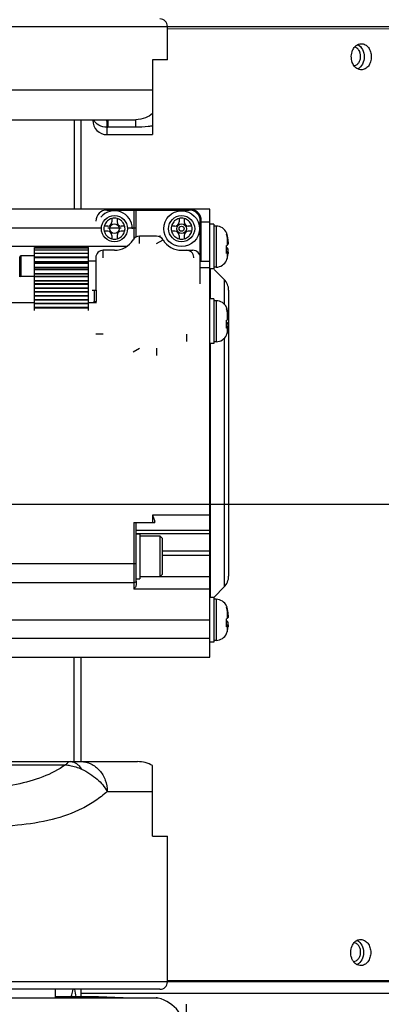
# Model space of a CAD drawing. Header units: millimetres. Extents: x 13799 to 19847, y -398 to 3879.
# Tile 43 of 50: x 18393 to 18441, y 1903 to 2035. Entities that reach past the tile are written whole.
import ezdxf

# ---------------------------------------------------------------- set-up
doc = ezdxf.new("R2010")
doc.units = ezdxf.units.MM
doc.linetypes.add('CENTER', pattern=[0.6, 0.375, -0.075, 0.075, -0.075])
doc.layers.add('dim', color=84, linetype='Continuous', lineweight=9)
doc.styles.add('TXT08', font='txt.shx', dxfattribs={"width": 0.8, "bigfont": 'chineset.shx'})
doc.dimstyles.new('YanXiu', dxfattribs={"dimtxt": 2.5, "dimasz": 2.2, "dimexe": 0.66, "dimexo": 0.66, "dimgap": 0.66, "dimtad": 0, "dimdsep": 46, "dimtxsty": 'TXT08', "dimcen": 0, "dimclrd": 3, "dimclre": 3, "dimclrt": 90, "dimazin": 2, "dimtfac": 1, "dimtofl": 0, "dimtmove": 0, "dimatfit": 3, "dimfxl": 1, "dimtfill": 1, "dimlwd": 5, "dimlwe": 5, "dimarcsym": 0})

# ---------------------------------------------------------------- blocks, each defined once
blk = doc.blocks.new('*D10')
at = {"layer": 'Defpoints', "color": 0, "transparency": 16777216}
for p in [(19352.27, 2596.66), (17532.56, 1344.33)]:
    blk.add_point(p, dxfattribs=at)
at = {"layer": 'dim', "color": 3, "lineweight": 5, "transparency": 16777216}
blk.add_line((19418.17, 2642.02), (19385.22, 2619.34), dxfattribs=at)
at = {"layer": 'dim', "color": 3, "transparency": 16777216}
blk.add_solid([(19381.44, 2624.83), (19389, 2613.85), (19352.27, 2596.66)], dxfattribs=at)
at = {"layer": 'dim', "color": 90, "transparency": 16777216, "insert": (19500.55, 2698.71), "char_height": 50, "attachment_point": 5, "rotation": 34.5359, "style": 'TXT08', "bg_fill": 3, "box_fill_scale": 1.1, "bg_fill_color": 256, "bg_fill_true_color": 13158600, "bg_fill_transparency": 0}
blk.add_mtext('∅2209', dxfattribs=at)
blk = doc.blocks.new('*D11')
at = {"layer": 'Defpoints', "color": 0, "transparency": 16777216}
for p in [(18584.53, 2182.23), (18300.31, 1758.77)]:
    blk.add_point(p, dxfattribs=at)
at = {"layer": 'dim', "color": 3, "lineweight": 5, "transparency": 16777216}
blk.add_line((18629.11, 2248.66), (18606.82, 2215.44), dxfattribs=at)
at = {"layer": 'dim', "color": 3, "transparency": 16777216}
blk.add_solid([(18601.28, 2219.16), (18612.35, 2211.73), (18584.53, 2182.23)], dxfattribs=at)
at = {"layer": 'dim', "color": 90, "transparency": 16777216, "insert": (18670.52, 2310.35), "char_height": 50, "attachment_point": 5, "rotation": 56.1313, "style": 'TXT08', "bg_fill": 3, "box_fill_scale": 1.1, "bg_fill_color": 256, "bg_fill_true_color": 13158600, "bg_fill_transparency": 0}
blk.add_mtext('∅510', dxfattribs=at)

msp = doc.modelspace()

# ---------------------------------------------------------------- linework, layer by layer
at = {"color": 1, "linetype": 'CENTER', "ltscale": 1122.172}
msp.add_line((17227.467, 1970.499), (19657.367, 1970.499), dxfattribs=at)
msp.add_circle((18442.417, 1970.499), 255)
msp.add_arc((18442.417, 1970.499), 1104.5, 15, 345)

# ---------------------------------------------------------------- next in the draw order: dimensions: what is measured, and where the dimension line sits
at = {"layer": 'dim'}
dim = msp.add_diameter_dim_2p(p1=(17532.562, 1344.333), p2=(19352.272, 2596.665), dimstyle='YanXiu', override={"dimtxt": 50, "dimasz": 40, "dimexe": 9.995, "dimexo": 9.995, "dimgap": 9.995}, dxfattribs=at)
dim.commit()
dim.dimension.update_dxf_attribs({"geometry": '*D10', "text_midpoint": (19500.555, 2698.713)})

# ---------------------------------------------------------------- next in the draw order: dimensions: what is measured, and where the dimension line sits
dim = msp.add_diameter_dim_2p(p1=(18300.308, 1758.768), p2=(18584.527, 2182.23), dimstyle='YanXiu', override={"dimtxt": 50, "dimasz": 40, "dimexe": 9.995, "dimexo": 9.995, "dimgap": 9.995}, dxfattribs=at)
dim.commit()
dim.dimension.update_dxf_attribs({"geometry": '*D11', "text_midpoint": (18670.517, 2310.348)})

# ---------------------------------------------------------------- next in the draw order: linework, layer by layer
at = {"color": 7, "linetype": 'Continuous'}
for p, q in [((18389.845, 2034.509), (18412.417, 2034.509)), ((18412.417, 2030.009), (18412.417, 2034.509)), ((18412.417, 2034.499), (18459.358, 2034.499)), ((18412.417, 2034.217), (18459.441, 2034.163)), ((18410.417, 2030.009), (18410.417, 2020.009)), ((18412.417, 2030.009), (18410.417, 2030.009)), ((18375.672, 2026.009), (18410.417, 2026.009)), ((18366.789, 2022.009), (18408.174, 2022.009)), ((18399.934, 2022.009), (18399.934, 2010.029)), ((18400.871, 2010.029), (18400.871, 2022.009)), ((18402.417, 2022.009), (18402.417, 2021.909)), ((18404.317, 2021.009), (18404.317, 2020.009)), ((18404.417, 2022.009), (18404.417, 2021.009)), ((18408.144, 2021.009), (18404.417, 2021.009)), ((18408.144, 2022.009), (18408.144, 2021.009)), ((18404.317, 2020.009), (18410.417, 2020.009)), ((18418.117, 2010.029), (18371.017, 2010.029)), ((18404.317, 2009.909), (18415.317, 2009.909)), ((18407.917, 2010.029), (18407.917, 2006.07)), ((18408.217, 2006.303), (18408.217, 2009.82)), ((18418.117, 1949.989), (18418.117, 2010.029)), ((18404.417, 2007.759), (18403.945, 2007.759)), ((18404.967, 2008.782), (18404.967, 2008.309)), ((18405.667, 2008.782), (18405.667, 2008.309)), ((18406.69, 2007.759), (18406.217, 2007.759)), ((18413.417, 2007.759), (18412.945, 2007.759)), ((18413.967, 2008.782), (18413.967, 2008.309)), ((18414.667, 2008.782), (18414.667, 2008.309)), ((18415.69, 2007.759), (18415.217, 2007.759)), ((18416.817, 2000.029), (18416.817, 2008.409)), ((18416.917, 2003.009), (18416.917, 2008.755)), ((18416.917, 2008.309), (18418.117, 2008.309)), ((18418.617, 2008.009), (18418.117, 2008.009)), ((18418.617, 2008.009), (18418.617, 2002.009)), ((18418.958, 2007.759), (18418.617, 2007.759)), ((18418.958, 2007.759), (18418.958, 2002.259)), ((18347.31, 2007.509), (18403.567, 2007.509)), ((18404.417, 2007.059), (18403.945, 2007.059)), ((18404.417, 2007.509), (18406.217, 2007.509)), ((18404.967, 2006.509), (18404.967, 2006.037)), ((18405.667, 2006.509), (18405.667, 2006.037)), ((18406.69, 2007.059), (18406.217, 2007.059)), ((18407.067, 2007.509), (18408.217, 2007.509)), ((18408.665, 2005.409), (18408.665, 2006.409)), ((18410.969, 2006.409), (18408.665, 2006.409)), ((18411.417, 2006.509), (18411.417, 2006.303)), ((18413.417, 2007.059), (18412.945, 2007.059)), ((18413.967, 2006.509), (18413.967, 2006.037)), ((18414.667, 2006.509), (18414.667, 2006.037)), ((18415.69, 2007.059), (18415.217, 2007.059)), ((18420.411, 2006.39), (18420.411, 2005.182)), ((18406.94, 2005.009), (18345.268, 2005.009)), ((18410.969, 2005.409), (18411.827, 2005.922)), ((18420.542, 2005.936), (18420.507, 2005.936)), ((18392.617, 2003.609), (18392.817, 2003.809)), ((18392.817, 2000.978), (18392.817, 2003.809)), ((18392.817, 2003.809), (18394.617, 2003.809)), ((18394.617, 2004.606), (18394.617, 2004.909)), ((18401.817, 2004.909), (18394.617, 2004.909)), ((18401.817, 2004.891), (18394.617, 2004.891)), ((18401.817, 2004.822), (18394.617, 2004.822)), ((18401.817, 2004.793), (18394.617, 2004.793)), ((18394.617, 2003.583), (18394.617, 2004.564)), ((18394.617, 2004.558), (18401.817, 2004.558)), ((18401.817, 2004.521), (18394.617, 2004.521)), ((18394.617, 2004.137), (18401.817, 2004.137)), ((18401.817, 2004.082), (18394.617, 2004.082)), ((18401.817, 2004.606), (18401.817, 2004.909)), ((18401.817, 2003.583), (18401.817, 2004.564)), ((18403.817, 2003.509), (18403.817, 2004.509)), ((18405.317, 2004.509), (18403.817, 2004.509)), ((18414.317, 2004.509), (18415.817, 2004.509)), ((18420.55, 2004.315), (18420.321, 2004.315)), ((18420.321, 2004.308), (18420.543, 2004.308)), ((18420.543, 2004.677), (18420.353, 2004.677)), ((18420.411, 2004.149), (18420.411, 2003.393)), ((18392.617, 2000.978), (18392.617, 2003.609)), ((18394.617, 2003.639), (18401.817, 2003.639)), ((18394.617, 2000.056), (18394.617, 2003.559)), ((18394.617, 2003.559), (18401.817, 2003.559)), ((18401.817, 2003.489), (18394.617, 2003.489)), ((18394.617, 2003.015), (18401.817, 2003.015)), ((18401.817, 2002.946), (18394.617, 2002.946)), ((18394.617, 2002.841), (18401.817, 2002.841)), ((18401.817, 2002.757), (18394.617, 2002.757)), ((18401.785, 2003.109), (18402.817, 2003.109)), ((18401.817, 1996.439), (18401.817, 2003.559)), ((18402.817, 2003.509), (18402.817, 1999.159)), ((18418.117, 2003.009), (18416.817, 2003.009)), ((18394.617, 2002.266), (18401.817, 2002.266)), ((18401.817, 2002.186), (18394.617, 2002.186)), ((18394.617, 2002.002), (18401.817, 2002.002)), ((18401.817, 2001.906), (18394.617, 2001.906)), ((18394.617, 2001.411), (18401.817, 2001.411)), ((18401.817, 2001.322), (18394.617, 2001.322)), ((18394.617, 2001.065), (18401.817, 2001.065)), ((18418.117, 2002.163), (18416.817, 2002.163)), ((18418.617, 2002.009), (18418.117, 2002.009)), ((18418.205, 1998.009), (18418.205, 2002.009)), ((18418.958, 2002.259), (18418.617, 2002.259)), ((18418.663, 2001.963), (18420.031, 2000.595)), ((18394.617, 2001.024), (18392.817, 2001.024)), ((18401.817, 2000.96), (18394.617, 2000.96)), ((18394.617, 2000.475), (18401.817, 2000.475)), ((18401.817, 2000.379), (18394.617, 2000.379)), ((18394.617, 2000.056), (18401.817, 2000.056)), ((18394.617, 1999.965), (18394.617, 2000.051)), ((18394.617, 1999.002), (18394.617, 1999.944)), ((18401.817, 1999.944), (18394.617, 1999.944)), ((18420.031, 2000.595), (18420.031, 1997.305)), ((18394.617, 1999.482), (18401.817, 1999.482)), ((18401.817, 1999.382), (18394.617, 1999.382)), ((18394.617, 1999.002), (18401.817, 1999.002)), ((18394.617, 1996.439), (18394.617, 1998.98)), ((18401.817, 1998.887), (18394.617, 1998.887)), ((18394.617, 1998.46), (18401.817, 1998.46)), ((18402.317, 1999.159), (18402.924, 1999.159)), ((18402.617, 1999.159), (18402.617, 1997.659)), ((18402.924, 1997.659), (18402.924, 1999.159)), ((18420.617, 1999.181), (18420.617, 1960.838)), ((18385.581, 1997.509), (18394.617, 1997.509)), ((18401.817, 1998.358), (18394.617, 1998.358)), ((18394.617, 1997.931), (18401.817, 1997.931)), ((18401.817, 1997.816), (18394.617, 1997.816)), ((18394.617, 1997.436), (18401.817, 1997.436)), ((18401.817, 1997.336), (18394.617, 1997.336)), ((18401.817, 1997.509), (18402.924, 1997.509)), ((18402.512, 1997.659), (18402.924, 1997.659)), ((18418.617, 1998.009), (18418.117, 1998.009)), ((18418.617, 1998.009), (18418.617, 1992.009)), ((18418.958, 1997.759), (18418.617, 1997.759)), ((18418.958, 1997.759), (18418.958, 1992.259)), ((18394.617, 1996.874), (18401.817, 1996.874)), ((18401.817, 1996.762), (18394.617, 1996.762)), ((18420.411, 1996.39), (18420.411, 1995.346)), ((18420.542, 1995.936), (18420.507, 1995.936)), ((18420.543, 1994.677), (18420.353, 1994.677)), ((18420.411, 1995.346), (18420.411, 1995.182)), ((18403.817, 1993.297), (18402.817, 1993.297)), ((18414.97, 1993.297), (18414.97, 1992.297)), ((18420.321, 1994.315), (18420.55, 1994.315)), ((18420.321, 1994.308), (18420.543, 1994.308)), ((18420.411, 1994.149), (18420.411, 1994.013)), ((18420.411, 1994.013), (18420.411, 1993.393)), ((18418.617, 1992.009), (18418.117, 1992.009)), ((18418.205, 1958.028), (18418.205, 1992.009)), ((18418.958, 1992.259), (18418.617, 1992.259)), ((18420.031, 1992.714), (18420.031, 1959.423)), ((18407.807, 1990.896), (18408.665, 1991.409)), ((18410.969, 1991.409), (18410.969, 1990.409)), ((18408.217, 1960.198), (18408.217, 1968.088)), ((18410.417, 1969.009), (18410.417, 1968.059)), ((18418.117, 1969.009), (18410.417, 1969.009)), ((18407.917, 1968.059), (18407.917, 1959.096)), ((18407.917, 1968.059), (18410.726, 1968.059)), ((18408.217, 1967.009), (18418.117, 1967.009)), ((18408.217, 1966.581), (18418.117, 1966.581)), ((18408.217, 1966.509), (18408.717, 1966.509)), ((18408.717, 1966.509), (18408.717, 1960.509)), ((18408.717, 1966.259), (18411.417, 1966.259)), ((18411.417, 1966.259), (18411.417, 1960.759)), ((18411.417, 1966.259), (18411.717, 1965.959)), ((18411.717, 1965.959), (18411.717, 1961.059)), ((18418.117, 1964.228), (18411.717, 1964.228)), ((18411.717, 1963.663), (18418.117, 1963.663)), ((18408.217, 1962.509), (18334.074, 1962.509)), ((18408.217, 1960.509), (18408.717, 1960.509)), ((18408.217, 1960.171), (18408.217, 1959.659)), ((18411.417, 1960.759), (18408.717, 1960.759)), ((18411.717, 1961.059), (18411.417, 1960.759)), ((18418.117, 1960.754), (18411.417, 1960.754)), ((18371.017, 1959.989), (18407.917, 1959.989)), ((18418.117, 1959.096), (18407.917, 1959.096)), ((18418.663, 1958.055), (18420.031, 1959.423)), ((18418.617, 1958.009), (18418.117, 1958.009)), ((18418.617, 1958.009), (18418.617, 1952.009)), ((18418.958, 1957.759), (18418.617, 1957.759)), ((18418.958, 1957.759), (18418.958, 1952.259)), ((18420.411, 1956.39), (18420.411, 1955.346)), ((18335.674, 1955.009), (18418.117, 1955.009)), ((18420.411, 1955.346), (18420.411, 1955.182)), ((18420.542, 1955.936), (18420.507, 1955.936)), ((18420.321, 1954.315), (18420.55, 1954.315)), ((18420.321, 1954.308), (18420.543, 1954.308)), ((18420.543, 1954.677), (18420.353, 1954.677)), ((18420.411, 1954.149), (18420.411, 1954.013)), ((18420.411, 1954.013), (18420.411, 1953.393)), ((18418.117, 1952.509), (18336.453, 1952.509)), ((18418.958, 1952.259), (18418.617, 1952.259)), ((18418.617, 1952.009), (18418.117, 1952.009)), ((18371.017, 1949.989), (18418.117, 1949.989)), ((18399.934, 1936.009), (18399.934, 1949.989)), ((18400.871, 1936.009), (18400.871, 1949.989)), ((18345.269, 1936.009), (18408.417, 1936.009)), ((18361.242, 1935.576), (18398.775, 1935.576)), ((18410.417, 1926.009), (18410.417, 1935.473)), ((18404.35, 1932.009), (18410.417, 1932.009)), ((18410.417, 1926.009), (18412.417, 1926.009)), ((18412.417, 1906.509), (18412.417, 1926.009)), ((18437.334, 1909.249), (18437.353, 1909.249)), ((18412.417, 1906.509), (18389.845, 1906.509)), ((18412.417, 1906.717), (18459.41, 1906.663)), ((18459.358, 1906.499), (18412.417, 1906.499)), ((18411.417, 1905.509), (18273.417, 1905.509)), ((18397.418, 1904.372), (18397.418, 1905.509)), ((18400.871, 1904.499), (18400.871, 1905.509)), ((18400.871, 1904.999), (18460.322, 1904.999)), ((18411.167, 1904.34), (18273.667, 1904.34)), ((18273.921, 1904.372), (18410.812, 1904.372)), ((18402.566, 1904.499), (18397.417, 1904.499))]:
    msp.add_line(p, q, dxfattribs=at)
at = {"color": 1, "linetype": 'CENTER', "ltscale": 122.428}
msp.add_line((18309.867, 1970.499), (18574.967, 1970.499), dxfattribs=at)
at = {"color": 6, "linetype": 'Continuous'}
msp.add_line((18414.917, 1903.499), (18414.917, 1901.499), dxfattribs=at)
at = {"color": 7, "linetype": 'Continuous'}
msp.add_lwpolyline([(18406.469, 1904.372), (18406.383, 1904.372), (18405.894, 1904.38), (18405.385, 1904.396), (18404.858, 1904.42), (18404.313, 1904.446), (18403.752, 1904.471), (18403.178, 1904.491), (18402.566, 1904.499)], dxfattribs=at)
for centre, radius in [((18405.317, 2007.409), 1.75), ((18414.317, 2007.409), 2.4), ((18414.317, 2007.409), 1.75), ((18405.317, 2007.409), 0.64), ((18414.317, 2007.409), 0.64), ((18414.317, 2007.409), 0.337)]:
    msp.add_circle(centre, radius, dxfattribs=at)
for centre, radius, start, end in [((18442.417, 1970.499), 120.5, 262.65143, 100.26033), ((18442.417, 1970.499), 114.5, 267.99976, 94.08633), ((18411.417, 2034.509), 1, 0, 90), ((18404.317, 2021.909), 1.9, 180, 270), ((18404.418, 2035.02), 14.01, 269.58594, 269.99489), ((18404.317, 2008.409), 1.5, 90, 180), ((18405.317, 2007.409), 2.4, 360, 139.62571), ((18407.917, 2009.709), 0.32, 38.78234, 90), ((18415.317, 2008.409), 1.5, 0, 90), ((18415.417, 2008.509), 1.52, 9.30482, 90), ((18405.317, 2007.409), 1.416, 165.689, 194.311), ((18405.319, 2007.407), 1.404, 131.82438, 138.64759), ((18404.417, 2008.309), 0.55, 270, 0), ((18405.317, 2007.409), 1.416, 75.689, 104.311), ((18406.217, 2008.309), 0.55, 180, 270), ((18405.315, 2007.407), 1.404, 41.82438, 48.64759), ((18405.317, 2007.409), 1.416, 345.689, 14.311), ((18414.317, 2007.409), 1.416, 165.689, 194.311), ((18414.319, 2007.407), 1.404, 131.82438, 138.64759), ((18413.417, 2008.309), 0.55, 270, 0), ((18414.317, 2007.409), 1.416, 75.689, 104.311), ((18415.217, 2008.309), 0.55, 180, 270), ((18414.315, 2007.407), 1.404, 41.82438, 48.64759), ((18414.317, 2007.409), 1.416, 345.689, 14.311), ((18418.958, 2006.259), 1.5, 23.43491, 90), ((18405.319, 2007.411), 1.404, 221.82438, 228.64759), ((18404.417, 2006.509), 0.55, 0, 90), ((18406.217, 2006.509), 0.55, 90, 180), ((18405.315, 2007.411), 1.404, 311.82438, 318.64759), ((18408.665, 2005.409), 1, 90, 149.14811), ((18410.969, 2005.409), 1, 30.85189, 90), ((18414.319, 2007.411), 1.404, 221.82438, 228.64759), ((18413.417, 2006.509), 0.55, 0, 90), ((18415.217, 2006.509), 0.55, 90, 180), ((18414.315, 2007.411), 1.404, 311.82438, 318.64759), ((18420.072, 2006.79), 0.289, 330.13239, 334.50326), ((18418.935, 2006.021), 1.521, 14.06009, 24.2628), ((18418.941, 2006.258), 1.515, 17.4529, 21.98817), ((18418.922, 2006.253), 1.534, 14.05975, 17.4279), ((18414.416, 2005.123), 6.18, 13.35019, 14.07467), ((18414.416, 2004.888), 6.18, 13.35019, 14.07467), ((18414.42, 2005.123), 6.176, 11.17686, 13.35034), ((18405.317, 2007.409), 1.416, 255.689, 284.311), ((18405.317, 2007.409), 2.9, 270, 329.14811), ((18414.317, 2007.409), 2.9, 210.85189, 270), ((18414.317, 2007.409), 1.416, 255.689, 284.311), ((18416.564, 2005.386), 3.79, 354.29969, 356.20249), ((18414.422, 2004.889), 6.174, 7.55304, 13.34967), ((18414.427, 2005.125), 6.169, 8.27618, 11.17653), ((18420.091, 2005.6), 0.521, 325.46513, 330.10301), ((18414.433, 2005.126), 6.163, 7.54988, 8.27571), ((18417.888, 2005.583), 2.678, 6.51198, 7.55915), ((18418.63, 2005.445), 1.93, 5.61059, 7.61727), ((18403.817, 2003.509), 1, 90, 180), ((18415.817, 2003.509), 1, 0, 90), ((18416.71, 2004.568), 3.643, 352.45417, 356.02411), ((18414.419, 2004.895), 6.177, 345.92519, 349.54755), ((18414.429, 2004.893), 6.167, 349.54858, 351.7241), ((18420.091, 2004.418), 0.521, 29.89699, 34.53487), ((18420.107, 2004.558), 0.502, 327.76988, 330.14515), ((18414.433, 2004.892), 6.163, 351.72429, 352.45012), ((18414.942, 2003.509), 1.014, 0.00159, 5.72759), ((18418.958, 2003.759), 1.5, 270, 336.55296), ((18418.955, 2003.754), 1.5, 335.70594, 337.87359), ((18420.104, 2003.262), 0.251, 330.13705, 336.51536), ((18418.932, 2003.763), 1.525, 337.88925, 345.93448), ((18404.515, 1950.029), 52.32, 102.9198, 103.14461), ((18418.617, 1999.181), 2, 0, 45), ((18418.958, 1996.259), 1.5, 23.44704, 90), ((18420.078, 1996.786), 0.281, 330.13138, 334.6396), ((18418.935, 1996.021), 1.521, 14.06009, 24.2628), ((18420.092, 1996.751), 0.264, 17.21725, 23.50995), ((18418.941, 1996.258), 1.515, 17.45275, 22.13709), ((18418.922, 1996.253), 1.534, 14.05975, 17.4279), ((18414.416, 1995.123), 6.18, 13.35019, 14.07467), ((18414.416, 1994.888), 6.18, 13.35019, 14.07467), ((18414.42, 1995.123), 6.176, 11.17686, 13.35034), ((18414.422, 1994.889), 6.174, 7.55304, 13.34967), ((18414.427, 1995.125), 6.169, 8.27618, 11.17653), ((18414.433, 1995.126), 6.163, 7.54988, 8.27571), ((18417.601, 1995.545), 2.967, 6.72518, 7.5623), ((18416.564, 1995.386), 3.79, 354.29969, 356.20249), ((18420.091, 1995.6), 0.521, 325.46513, 330.10301), ((18420.091, 1994.418), 0.521, 29.89699, 34.53487), ((18418.629, 1995.447), 1.93, 5.54776, 7.55436), ((18418.958, 1993.759), 1.5, 270, 336.56509), ((18416.71, 1994.568), 3.643, 352.45417, 356.02411), ((18418.954, 1993.755), 1.501, 335.70645, 338.0233), ((18418.932, 1993.763), 1.525, 338.03812, 345.93465), ((18414.419, 1994.895), 6.177, 345.92519, 349.54755), ((18414.429, 1994.893), 6.167, 349.54858, 351.7241), ((18420.107, 1994.558), 0.502, 327.76988, 330.14515), ((18414.433, 1994.892), 6.163, 351.72429, 352.45012), ((18409.149, 1967.834), 1.594, 8.12982, 10.07882), ((18407.917, 1960.309), 0.32, 270, 339.63587), ((18418.617, 1960.838), 2, 315, 0), ((18418.958, 1956.259), 1.5, 23.44704, 90), ((18420.078, 1956.786), 0.281, 330.13138, 334.6396), ((18418.935, 1956.021), 1.521, 14.06009, 24.2628), ((18420.092, 1956.751), 0.264, 17.21725, 23.50995), ((18418.941, 1956.258), 1.515, 17.45275, 22.13709), ((18418.922, 1956.253), 1.534, 14.05975, 17.4279), ((18414.416, 1955.123), 6.18, 13.35019, 14.07467), ((18414.416, 1954.888), 6.18, 13.35019, 14.07467), ((18414.42, 1955.123), 6.176, 11.17686, 13.35034), ((18414.422, 1954.889), 6.174, 7.55304, 13.34967), ((18414.427, 1955.125), 6.169, 8.27618, 11.17653), ((18416.564, 1955.386), 3.79, 354.29969, 356.20249), ((18420.091, 1955.6), 0.521, 325.46513, 330.10301), ((18414.433, 1955.126), 6.163, 7.54988, 8.27571), ((18417.601, 1955.545), 2.967, 6.72518, 7.5623), ((18418.629, 1955.447), 1.93, 5.54776, 7.55436), ((18416.71, 1954.568), 3.643, 352.45417, 356.02411), ((18414.419, 1954.895), 6.177, 345.92519, 349.54755), ((18414.429, 1954.893), 6.167, 349.54858, 351.7241), ((18420.091, 1954.418), 0.521, 29.89699, 34.53487), ((18420.107, 1954.558), 0.502, 327.76988, 330.14515), ((18414.433, 1954.892), 6.163, 351.72429, 352.45012), ((18418.958, 1953.759), 1.5, 270, 336.56509), ((18418.954, 1953.755), 1.501, 335.70645, 338.0233), ((18418.932, 1953.763), 1.525, 338.03812, 345.93465), ((18408.417, 1932.009), 4, 60, 90), ((18411.417, 1906.509), 1, 270, 0), ((18374.329, 1900.417), 26.175, 8.97358, 11.21897), ((18410.917, 1903.372), 1, 75.52249, 90), ((18409.917, 1899.499), 5, 0, 75.52249)]:
    msp.add_arc(centre, radius, start, end, dxfattribs=at)
for points, knots in [([(18437.238, 2031.314), (18437.31, 2031.478), (18437.494, 2031.775), (18437.769, 2031.996), (18437.915, 2032.07)], [0, 0, 0, 0, 0.522292, 1, 1, 1, 1]), ([(18438.311, 2030.499), (18438.311, 2030.781), (18438.202, 2031.208), (18437.842, 2031.605), (18437.612, 2031.712), (18437.498, 2031.735)], [0, 0, 0, 0, 0.5360612, 0.778278, 1, 1, 1, 1]), ([(18438.311, 2030.499), (18438.311, 2030.645), (18438.273, 2030.932), (18438.105, 2031.315), (18437.842, 2031.605), (18437.612, 2031.712), (18437.498, 2031.735)], [0, 0, 0, 0, 0.276052, 0.5386356, 0.7795083, 1, 1, 1, 1]), ([(18437.915, 2032.07), (18437.954, 2032.089), (18438.106, 2032.156), (18438.275, 2032.188), (18438.399, 2032.187)], [0, 0, 0, 0, 0.2557367, 1, 1, 1, 1]), ([(18437.916, 2032.07), (18438.465, 2031.794), (18439.083, 2030.437), (18438.465, 2029.081), (18437.916, 2028.805)], [0, 0, 0, 0, 0.4999985, 1, 1, 1, 1]), ([(18438.399, 2032.187), (18438.487, 2032.187), (18438.666, 2032.164), (18439.013, 2032.024), (18439.391, 2031.68), (18439.674, 2031.103), (18439.772, 2030.436), (18439.673, 2029.769), (18439.389, 2029.193), (18439.011, 2028.849), (18438.664, 2028.71), (18438.485, 2028.687), (18438.397, 2028.687)], [0, 0, 0, 0, 0.0543285, 0.1100871, 0.229029, 0.3604763, 0.500075, 0.6396541, 0.7710511, 0.8899374, 0.945678, 1, 1, 1, 1]), ([(18437.186, 2029.689), (18437.092, 2029.949), (18437.008, 2030.509), (18437.126, 2031.063), (18437.238, 2031.314)], [0, 0, 0, 0, 0.5020309, 1, 1, 1, 1]), ([(18437.412, 2029.251), (18437.534, 2029.261), (18437.786, 2029.349), (18438.079, 2029.64), (18438.268, 2030.04), (18438.311, 2030.344), (18438.311, 2030.499)], [0, 0, 0, 0, 0.2192956, 0.4586575, 0.7217228, 1, 1, 1, 1]), ([(18437.916, 2028.805), (18437.75, 2028.888), (18437.444, 2029.148), (18437.256, 2029.497), (18437.186, 2029.689)], [0, 0, 0, 0, 0.4753902, 1, 1, 1, 1]), ([(18438.397, 2028.687), (18438.356, 2028.687), (18438.19, 2028.698), (18438.027, 2028.748), (18437.916, 2028.805)], [0, 0, 0, 0, 0.2470209, 1, 1, 1, 1]), ([(18410.417, 2022.821), (18410.145, 2022.587), (18409.442, 2022.156), (18408.623, 2022.013), (18408.174, 2022.009)], [0, 0, 0, 0, 0.444592, 1, 1, 1, 1]), ([(18404.317, 2021.009), (18403.943, 2021.009), (18403.22, 2021.172), (18402.671, 2021.703), (18402.532, 2022.008)], [0, 0, 0, 0, 0.5279811, 1, 1, 1, 1]), ([(18404.132, 2022.009), (18404.161, 2022), (18404.214, 2021.978), (18404.26, 2021.906), (18404.279, 2021.825), (18404.287, 2021.765), (18404.29, 2021.732)], [0, 0, 0, 0, 0.2696512, 0.4756104, 0.7114846, 1, 1, 1, 1]), ([(18404.29, 2021.732), (18404.301, 2021.63), (18404.31, 2021.388), (18404.315, 2021.147), (18404.317, 2021.009)], [0, 0, 0, 0, 0.4279544, 1, 1, 1, 1]), ([(18410.417, 2021.158), (18410.23, 2021.133), (18409.475, 2021.045), (18408.715, 2021.009), (18408.144, 2021.009)], [0, 0, 0, 0, 0.248621, 1, 1, 1, 1]), ([(18420.346, 2006.825), (18420.357, 2006.787), (18420.358, 2006.729), (18420.338, 2006.678), (18420.332, 2006.665)], [0, 0, 0, 0, 0.7378247, 1, 1, 1, 1]), ([(18420.411, 2005.182), (18420.405, 2005.177), (18420.377, 2005.154), (18420.346, 2005.135), (18420.321, 2005.123)], [0, 0, 0, 0, 0.2185708, 1, 1, 1, 1]), ([(18420.52, 2005.305), (18420.513, 2005.295), (18420.48, 2005.25), (18420.442, 2005.21), (18420.411, 2005.182)], [0, 0, 0, 0, 0.2334491, 1, 1, 1, 1]), ([(18420.552, 2005.374), (18420.552, 2005.37), (18420.549, 2005.359), (18420.547, 2005.348), (18420.543, 2005.341)], [0, 0, 0, 0, 0.313092, 1, 1, 1, 1]), ([(18420.55, 2005.703), (18420.555, 2005.703), (18420.558, 2005.727), (18420.559, 2005.758), (18420.556, 2005.818), (18420.551, 2005.862), (18420.548, 2005.887)], [0, 0, 0, 0, 0.0764838, 0.2779285, 0.5945859, 1, 1, 1, 1]), ([(18420.55, 2005.633), (18420.553, 2005.608), (18420.559, 2005.521), (18420.563, 2005.433), (18420.552, 2005.374)], [0, 0, 0, 0, 0.2984559, 1, 1, 1, 1]), ([(18415.951, 2003.61), (18415.927, 2003.848), (18415.699, 2004.32), (18415.207, 2004.509), (18414.97, 2004.509)], [0, 0, 0, 0, 0.5018561, 1, 1, 1, 1]), ([(18420.321, 2004.09), (18420.33, 2004.094), (18420.362, 2004.111), (18420.392, 2004.131), (18420.411, 2004.149)], [0, 0, 0, 0, 0.2826917, 1, 1, 1, 1]), ([(18420.411, 2004.836), (18420.406, 2004.84), (18420.386, 2004.858), (18420.363, 2004.873), (18420.345, 2004.883)], [0, 0, 0, 0, 0.2248128, 1, 1, 1, 1]), ([(18420.52, 2004.713), (18420.513, 2004.723), (18420.48, 2004.768), (18420.442, 2004.808), (18420.411, 2004.836)], [0, 0, 0, 0, 0.2334491, 1, 1, 1, 1]), ([(18420.411, 2004.149), (18420.423, 2004.16), (18420.468, 2004.203), (18420.508, 2004.252), (18420.532, 2004.29)], [0, 0, 0, 0, 0.2701665, 1, 1, 1, 1]), ([(18420.55, 2004.315), (18420.556, 2004.315), (18420.558, 2004.282), (18420.559, 2004.245), (18420.553, 2004.168), (18420.547, 2004.113), (18420.542, 2004.083)], [0, 0, 0, 0, 0.0773742, 0.2843274, 0.604443, 1, 1, 1, 1]), ([(18420.548, 2004.664), (18420.547, 2004.666), (18420.546, 2004.671), (18420.544, 2004.675), (18420.543, 2004.677)], [0, 0, 0, 0, 0.5507392, 1, 1, 1, 1]), ([(18420.543, 2004.308), (18420.544, 2004.31), (18420.546, 2004.313), (18420.549, 2004.315), (18420.55, 2004.315)], [0, 0, 0, 0, 0.6352752, 1, 1, 1, 1]), ([(18420.55, 2004.385), (18420.553, 2004.41), (18420.559, 2004.497), (18420.563, 2004.584), (18420.552, 2004.644)], [0, 0, 0, 0, 0.2981253, 1, 1, 1, 1]), ([(18420.345, 1996.829), (18420.357, 1996.79), (18420.358, 1996.73), (18420.338, 1996.679), (18420.332, 1996.666)], [0, 0, 0, 0, 0.7382898, 1, 1, 1, 1]), ([(18420.55, 1995.703), (18420.555, 1995.703), (18420.558, 1995.728), (18420.559, 1995.759), (18420.556, 1995.822), (18420.551, 1995.867), (18420.548, 1995.893)], [0, 0, 0, 0, 0.0768559, 0.2785806, 0.5953727, 1, 1, 1, 1]), ([(18420.411, 1995.182), (18420.405, 1995.177), (18420.377, 1995.154), (18420.346, 1995.135), (18420.321, 1995.123)], [0, 0, 0, 0, 0.2185708, 1, 1, 1, 1]), ([(18420.411, 1994.836), (18420.406, 1994.84), (18420.386, 1994.858), (18420.363, 1994.873), (18420.345, 1994.883)], [0, 0, 0, 0, 0.2248128, 1, 1, 1, 1]), ([(18420.52, 1995.305), (18420.513, 1995.295), (18420.48, 1995.25), (18420.442, 1995.21), (18420.411, 1995.182)], [0, 0, 0, 0, 0.2334491, 1, 1, 1, 1]), ([(18420.52, 1994.713), (18420.513, 1994.723), (18420.48, 1994.768), (18420.442, 1994.808), (18420.411, 1994.836)], [0, 0, 0, 0, 0.2334491, 1, 1, 1, 1]), ([(18420.552, 1995.374), (18420.552, 1995.37), (18420.55, 1995.359), (18420.547, 1995.348), (18420.543, 1995.341)], [0, 0, 0, 0, 0.3134794, 1, 1, 1, 1]), ([(18420.548, 1994.664), (18420.547, 1994.666), (18420.546, 1994.671), (18420.544, 1994.675), (18420.543, 1994.677)], [0, 0, 0, 0, 0.5501252, 1, 1, 1, 1]), ([(18420.55, 1995.633), (18420.553, 1995.608), (18420.559, 1995.522), (18420.563, 1995.434), (18420.552, 1995.374)], [0, 0, 0, 0, 0.2981253, 1, 1, 1, 1]), ([(18420.55, 1994.385), (18420.553, 1994.411), (18420.559, 1994.497), (18420.563, 1994.585), (18420.552, 1994.645)], [0, 0, 0, 0, 0.2984559, 1, 1, 1, 1]), ([(18420.321, 1994.09), (18420.33, 1994.094), (18420.362, 1994.111), (18420.392, 1994.131), (18420.411, 1994.149)], [0, 0, 0, 0, 0.2826917, 1, 1, 1, 1]), ([(18420.411, 1994.149), (18420.423, 1994.16), (18420.468, 1994.203), (18420.508, 1994.252), (18420.532, 1994.29)], [0, 0, 0, 0, 0.2701665, 1, 1, 1, 1]), ([(18420.55, 1994.315), (18420.556, 1994.315), (18420.558, 1994.283), (18420.559, 1994.244), (18420.553, 1994.168), (18420.547, 1994.113), (18420.542, 1994.083)], [0, 0, 0, 0, 0.0771042, 0.2844767, 0.6051715, 1, 1, 1, 1]), ([(18420.543, 1994.308), (18420.544, 1994.31), (18420.546, 1994.313), (18420.549, 1994.315), (18420.55, 1994.315)], [0, 0, 0, 0, 0.6343195, 1, 1, 1, 1]), ([(18410.417, 1969.009), (18410.477, 1968.859), (18410.595, 1968.567), (18410.691, 1968.264), (18410.718, 1968.113)], [0, 0, 0, 0, 0.5128421, 1, 1, 1, 1]), ([(18408.217, 1959.659), (18408.204, 1959.602), (18408.139, 1959.397), (18408.016, 1959.216), (18407.917, 1959.096)], [0, 0, 0, 0, 0.2712143, 1, 1, 1, 1]), ([(18420.345, 1956.829), (18420.357, 1956.79), (18420.358, 1956.73), (18420.338, 1956.679), (18420.332, 1956.666)], [0, 0, 0, 0, 0.7382898, 1, 1, 1, 1]), ([(18420.411, 1955.182), (18420.405, 1955.177), (18420.377, 1955.154), (18420.346, 1955.135), (18420.321, 1955.123)], [0, 0, 0, 0, 0.2185708, 1, 1, 1, 1]), ([(18420.411, 1954.836), (18420.406, 1954.84), (18420.386, 1954.858), (18420.363, 1954.873), (18420.345, 1954.883)], [0, 0, 0, 0, 0.2248128, 1, 1, 1, 1]), ([(18420.52, 1955.305), (18420.513, 1955.295), (18420.48, 1955.25), (18420.442, 1955.21), (18420.411, 1955.182)], [0, 0, 0, 0, 0.2334491, 1, 1, 1, 1]), ([(18420.552, 1955.374), (18420.552, 1955.37), (18420.55, 1955.359), (18420.547, 1955.348), (18420.543, 1955.341)], [0, 0, 0, 0, 0.3134794, 1, 1, 1, 1]), ([(18420.55, 1955.703), (18420.555, 1955.703), (18420.558, 1955.728), (18420.559, 1955.759), (18420.556, 1955.822), (18420.551, 1955.867), (18420.548, 1955.893)], [0, 0, 0, 0, 0.0768559, 0.2785806, 0.5953727, 1, 1, 1, 1]), ([(18420.55, 1955.633), (18420.553, 1955.608), (18420.559, 1955.522), (18420.563, 1955.434), (18420.552, 1955.374)], [0, 0, 0, 0, 0.2981253, 1, 1, 1, 1]), ([(18420.321, 1954.09), (18420.33, 1954.094), (18420.362, 1954.111), (18420.392, 1954.131), (18420.411, 1954.149)], [0, 0, 0, 0, 0.2826917, 1, 1, 1, 1]), ([(18420.52, 1954.713), (18420.513, 1954.723), (18420.48, 1954.768), (18420.442, 1954.808), (18420.411, 1954.836)], [0, 0, 0, 0, 0.2334491, 1, 1, 1, 1]), ([(18420.411, 1954.149), (18420.423, 1954.16), (18420.468, 1954.203), (18420.508, 1954.252), (18420.532, 1954.29)], [0, 0, 0, 0, 0.2701665, 1, 1, 1, 1]), ([(18420.55, 1954.315), (18420.556, 1954.315), (18420.558, 1954.283), (18420.559, 1954.244), (18420.553, 1954.168), (18420.547, 1954.113), (18420.542, 1954.083)], [0, 0, 0, 0, 0.0771042, 0.2844767, 0.6051715, 1, 1, 1, 1]), ([(18420.548, 1954.664), (18420.547, 1954.666), (18420.546, 1954.671), (18420.544, 1954.675), (18420.543, 1954.677)], [0, 0, 0, 0, 0.5501252, 1, 1, 1, 1]), ([(18420.543, 1954.308), (18420.544, 1954.31), (18420.546, 1954.313), (18420.549, 1954.315), (18420.55, 1954.315)], [0, 0, 0, 0, 0.6343195, 1, 1, 1, 1]), ([(18420.55, 1954.385), (18420.553, 1954.411), (18420.559, 1954.497), (18420.563, 1954.585), (18420.552, 1954.645)], [0, 0, 0, 0, 0.2984559, 1, 1, 1, 1]), ([(18398.775, 1935.576), (18397.825, 1934.923), (18395.684, 1933.827), (18392.094, 1932.839), (18388.135, 1932.34), (18385.378, 1932.259), (18383.95, 1932.259)], [0, 0, 0, 0, 0.2245461, 0.4635444, 0.7218488, 1, 1, 1, 1]), ([(18399.455, 1936.009), (18399.4, 1936.009), (18399.247, 1935.98), (18399.007, 1935.832), (18398.854, 1935.671), (18398.775, 1935.576)], [0, 0, 0, 0, 0.1993308, 0.5526952, 1, 1, 1, 1]), ([(18398.775, 1935.576), (18398.959, 1935.561), (18399.696, 1935.469), (18400.415, 1935.242), (18400.919, 1935.005)], [0, 0, 0, 0, 0.2487651, 1, 1, 1, 1]), ([(18399.455, 1936.009), (18399.589, 1936.009), (18399.869, 1935.961), (18400.262, 1935.756), (18400.623, 1935.431), (18400.824, 1935.157), (18400.919, 1935.005)], [0, 0, 0, 0, 0.2180636, 0.4512468, 0.710266, 1, 1, 1, 1]), ([(18400.811, 1936.009), (18401.273, 1936.009), (18402.227, 1935.791), (18403.402, 1934.883), (18404.172, 1933.557), (18404.35, 1932.527), (18404.35, 1932.009)], [0, 0, 0, 0, 0.2357458, 0.4800577, 0.736039, 1, 1, 1, 1]), ([(18400.919, 1935.005), (18401.303, 1934.826), (18402.029, 1934.418), (18403.256, 1933.492), (18404.012, 1932.632), (18404.35, 1932.009)], [0, 0, 0, 0, 0.2753699, 0.5388063, 1, 1, 1, 1]), ([(18404.35, 1932.009), (18403.848, 1931.556), (18402.773, 1930.716), (18400.353, 1929.311), (18396.844, 1928.091), (18392.162, 1927.373), (18388.868, 1927.259), (18387.145, 1927.259)], [0, 0, 0, 0, 0.1111479, 0.2235007, 0.4588693, 0.7166406, 1, 1, 1, 1]), ([(18437.157, 1911.314), (18437.23, 1911.478), (18437.413, 1911.775), (18437.689, 1911.996), (18437.835, 1912.07)], [0, 0, 0, 0, 0.522292, 1, 1, 1, 1]), ([(18438.311, 1910.499), (18438.311, 1910.653), (18438.269, 1910.954), (18438.083, 1911.352), (18437.796, 1911.642), (18437.547, 1911.733), (18437.426, 1911.745)], [0, 0, 0, 0, 0.2779301, 0.5409341, 0.7805488, 1, 1, 1, 1]), ([(18437.835, 1912.07), (18437.873, 1912.089), (18438.026, 1912.156), (18438.195, 1912.188), (18438.319, 1912.187)], [0, 0, 0, 0, 0.2557367, 1, 1, 1, 1]), ([(18437.836, 1912.07), (18438.385, 1911.794), (18439.003, 1910.437), (18438.385, 1909.081), (18437.836, 1908.805)], [0, 0, 0, 0, 0.4999985, 1, 1, 1, 1]), ([(18438.319, 1912.187), (18438.407, 1912.187), (18438.585, 1912.164), (18438.932, 1912.024), (18439.311, 1911.68), (18439.593, 1911.103), (18439.692, 1910.436), (18439.593, 1909.769), (18439.309, 1909.193), (18438.93, 1908.849), (18438.583, 1908.71), (18438.404, 1908.687), (18438.316, 1908.687)], [0, 0, 0, 0, 0.0543285, 0.1100871, 0.229029, 0.3604763, 0.500075, 0.6396541, 0.7710511, 0.8899374, 0.945678, 1, 1, 1, 1]), ([(18437.106, 1909.689), (18437.011, 1909.949), (18436.927, 1910.509), (18437.046, 1911.063), (18437.157, 1911.314)], [0, 0, 0, 0, 0.5020309, 1, 1, 1, 1]), ([(18437.353, 1909.249), (18437.48, 1909.249), (18437.747, 1909.322), (18438.061, 1909.611), (18438.265, 1910.022), (18438.311, 1910.338), (18438.311, 1910.499)], [0, 0, 0, 0, 0.2188073, 0.4570603, 0.7203087, 1, 1, 1, 1]), ([(18437.333, 1909.25), (18437.31, 1909.283), (18437.219, 1909.421), (18437.148, 1909.572), (18437.106, 1909.689)], [0, 0, 0, 0, 0.2438713, 1, 1, 1, 1]), ([(18437.835, 1908.805), (18437.787, 1908.829), (18437.593, 1908.944), (18437.432, 1909.11), (18437.333, 1909.25)], [0, 0, 0, 0, 0.2398417, 1, 1, 1, 1]), ([(18438.316, 1908.687), (18438.275, 1908.687), (18438.109, 1908.698), (18437.947, 1908.748), (18437.835, 1908.805)], [0, 0, 0, 0, 0.2470209, 1, 1, 1, 1]), ([(18399.534, 1904.498), (18399.549, 1904.582), (18399.616, 1904.925), (18399.714, 1905.261), (18399.803, 1905.509)], [0, 0, 0, 0, 0.2443508, 1, 1, 1, 1])]:
    msp.add_open_spline(points, degree=3, knots=knots, dxfattribs=at)
for points in [[(18404.265, 2008.335), (18404.121, 2008.172), (18404.014, 2007.969), (18403.96, 2007.759)], [(18404.967, 2008.766), (18404.753, 2008.711), (18404.547, 2008.601), (18404.383, 2008.453)], [(18406.243, 2008.461), (18406.08, 2008.605), (18405.877, 2008.712), (18405.667, 2008.766)], [(18406.674, 2007.759), (18406.619, 2007.973), (18406.509, 2008.179), (18406.361, 2008.343)], [(18413.265, 2008.335), (18413.121, 2008.172), (18413.014, 2007.969), (18412.96, 2007.759)], [(18413.967, 2008.766), (18413.753, 2008.711), (18413.547, 2008.601), (18413.383, 2008.453)], [(18415.243, 2008.461), (18415.08, 2008.605), (18414.877, 2008.712), (18414.667, 2008.766)], [(18415.674, 2007.759), (18415.619, 2007.973), (18415.509, 2008.179), (18415.361, 2008.343)], [(18403.96, 2007.059), (18404.015, 2006.845), (18404.125, 2006.639), (18404.273, 2006.475)], [(18404.391, 2006.357), (18404.554, 2006.214), (18404.757, 2006.106), (18404.967, 2006.052)], [(18405.667, 2006.052), (18405.881, 2006.107), (18406.087, 2006.217), (18406.251, 2006.365)], [(18406.369, 2006.483), (18406.513, 2006.646), (18406.62, 2006.849), (18406.674, 2007.059)], [(18412.96, 2007.059), (18413.015, 2006.845), (18413.125, 2006.639), (18413.273, 2006.475)], [(18413.391, 2006.357), (18413.554, 2006.214), (18413.757, 2006.106), (18413.967, 2006.052)], [(18414.667, 2006.052), (18414.881, 2006.107), (18415.087, 2006.217), (18415.251, 2006.365)], [(18415.369, 2006.483), (18415.513, 2006.646), (18415.62, 2006.849), (18415.674, 2007.059)], [(18420.335, 2006.856), (18420.339, 2006.846), (18420.343, 2006.836), (18420.346, 2006.825)], [(18420.344, 2004.315), (18420.363, 2004.584), (18420.357, 2004.856), (18420.321, 2005.123)], [(18420.552, 2004.644), (18420.551, 2004.651), (18420.55, 2004.657), (18420.548, 2004.664)], [(18420.344, 1994.315), (18420.363, 1994.584), (18420.357, 1994.856), (18420.321, 1995.123)], [(18420.552, 1994.645), (18420.551, 1994.651), (18420.55, 1994.658), (18420.548, 1994.664)], [(18420.322, 1993.137), (18420.327, 1993.145), (18420.331, 1993.154), (18420.335, 1993.162)], [(18420.335, 1993.162), (18420.339, 1993.172), (18420.343, 1993.183), (18420.346, 1993.193)], [(18420.344, 1954.315), (18420.363, 1954.584), (18420.357, 1954.856), (18420.321, 1955.123)], [(18420.552, 1954.645), (18420.551, 1954.651), (18420.55, 1954.658), (18420.548, 1954.664)], [(18420.322, 1953.137), (18420.327, 1953.145), (18420.331, 1953.154), (18420.335, 1953.162)], [(18420.335, 1953.162), (18420.339, 1953.172), (18420.343, 1953.183), (18420.346, 1953.193)], [(18402.109, 1904.373), (18402.235, 1904.452), (18402.387, 1904.499), (18402.535, 1904.499)]]:
    msp.add_open_spline(points, degree=3, dxfattribs=at)

doc.saveas('drawing.dxf')
